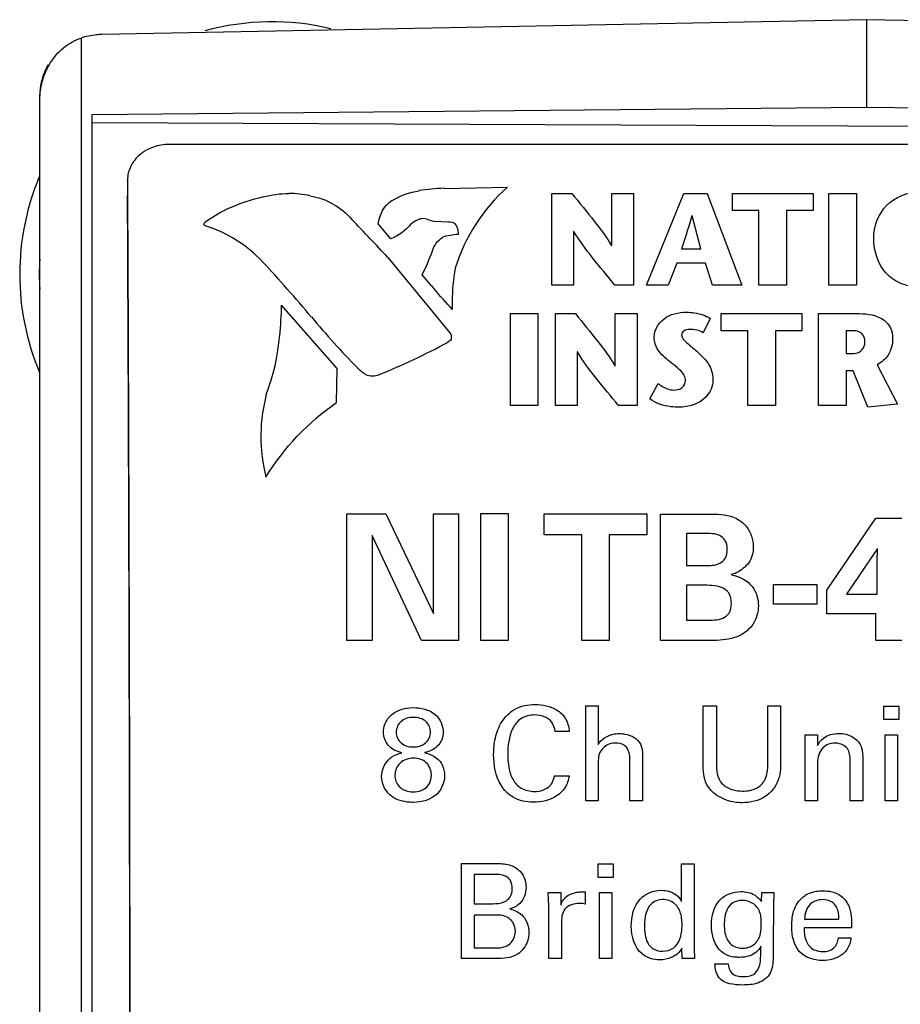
# Model space of a CAD drawing. Header units: inches. Extents: x 0 to 22, y 0 to 17.
# Tile 6 of 29: x 4.53 to 4.949, y 12.024 to 12.492. Entities that reach past the tile are written whole.
import ezdxf

# ---------------------------------------------------------------- set-up
doc = ezdxf.new("R2010")
doc.units = ezdxf.units.IN
doc.header["$LTSCALE"] = 1.21
doc.header["$MEASUREMENT"] = 0
doc.layers.get('0').update_dxf_attribs({"linetype": 'CONTINUOUS'})
doc.layers.add('06___PRT_ALL_SURFS', color=7, linetype='CONTINUOUS')

msp = doc.modelspace()

# ---------------------------------------------------------------- linework, layer by layer
at = {"color": 7, "linetype": 'CONTINUOUS'}
for p, q in [((4.9329616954, 12.4919020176), (4.5694381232, 12.4848330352)), ((4.9329616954, 12.4919020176), (4.9329616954, 12.4502883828)), ((5.2729616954, 12.4852902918), (4.9329616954, 12.4919020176)), ((4.5596126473, 12.4831559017), (4.5596126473, 11.3979764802)), ((4.5399616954, 11.3417160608), (4.5399616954, 12.4555612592)), ((4.5649616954, 12.4468621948), (4.9329616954, 12.4502883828)), ((4.9329616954, 12.4502883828), (5.2729616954, 12.447122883)), ((4.5649616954, 11.3868879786), (4.5649616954, 12.4468621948)), ((5.2729616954, 12.4396206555), (4.5649616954, 12.4429162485)), ((5.2295397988, 12.4326468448), (4.6015637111, 12.4326468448)), ((4.5816504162, 12.4154271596), (4.5816546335, 12.4157192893)), ((4.5816544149, 12.4157192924), (4.5816532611, 12.4154271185)), ((4.5816532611, 12.4154271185), (4.5816903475, 12.4079933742)), ((4.5815412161, 12.4076658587), (4.5815454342, 12.4079580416))]:
    msp.add_line(p, q, dxfattribs=at)
at = {"color": 40, "linetype": 'CONTINUOUS'}
for p, q in [((4.7321939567, 12.4118107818), (4.732267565, 12.4117163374)), ((4.732267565, 12.4117163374), (4.7622969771, 12.4122316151)), ((4.7074346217, 12.4060607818), (4.7075092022, 12.4059246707)), ((4.7203260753, 12.4105232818), (4.7202514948, 12.410645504)), ((4.7834142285, 12.3656885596), (4.7834142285, 12.409370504)), ((4.7834142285, 12.409370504), (4.7929346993, 12.409370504)), ((4.8118756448, 12.3843593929), (4.8118756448, 12.409370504)), ((4.8118756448, 12.409370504), (4.8222502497, 12.409370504)), ((4.8222502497, 12.409370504), (4.8222502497, 12.3656885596)), ((4.8284014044, 12.3657163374), (4.8461757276, 12.409370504)), ((4.8461757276, 12.409370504), (4.857215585, 12.409370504)), ((4.857215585, 12.409370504), (4.8738163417, 12.3657163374)), ((4.8692456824, 12.4012052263), (4.8692456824, 12.409370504)), ((4.8692456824, 12.409370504), (4.9076025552, 12.409370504)), ((4.9076025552, 12.409370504), (4.9076025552, 12.4012052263)), ((4.9151425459, 12.3656885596), (4.9151425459, 12.409370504)), ((4.9151425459, 12.409370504), (4.9283128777, 12.409370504)), ((4.9283128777, 12.409370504), (4.9283128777, 12.3656885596)), ((4.7239137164, 12.397108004), (4.7222582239, 12.3973524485)), ((4.8500616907, 12.3986413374), (4.8499116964, 12.3986413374)), ((4.8542795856, 12.3830496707), (4.8500616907, 12.3986413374)), ((4.8818465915, 12.4012052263), (4.8692456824, 12.4012052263)), ((4.8818465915, 12.3656885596), (4.8818465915, 12.4012052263)), ((4.8950016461, 12.4012052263), (4.8950016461, 12.3656885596)), ((4.9076025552, 12.4012052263), (4.8950016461, 12.4012052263)), ((4.6179603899, 12.3947482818), (4.6183266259, 12.3954135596)), ((4.706946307, 12.3877774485), (4.7008701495, 12.394870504)), ((4.7339494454, 12.395658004), (4.7282399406, 12.3959968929)), ((4.7342897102, 12.3957246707), (4.7339772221, 12.3957246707)), ((4.7389811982, 12.3898524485), (4.7390020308, 12.3904357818)), ((4.7937346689, 12.3912760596), (4.7937346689, 12.3656885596)), ((4.7938568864, 12.3912760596), (4.7937346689, 12.3912760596)), ((4.8451243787, 12.3830496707), (4.8542795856, 12.3830496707)), ((4.7054612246, 12.378845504), (4.7349535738, 12.3431191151)), ((4.8428800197, 12.376133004), (4.8387093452, 12.3657163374)), ((4.8564017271, 12.376133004), (4.8428800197, 12.376133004)), ((4.8598474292, 12.3657163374), (4.8564017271, 12.376133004)), ((4.7264288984, 12.3652816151), (4.7217901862, 12.3706260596)), ((4.7937346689, 12.3656885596), (4.7834142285, 12.3656885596)), ((4.8222502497, 12.3656885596), (4.8134422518, 12.3656885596)), ((4.8387093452, 12.3657163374), (4.8284014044, 12.3657163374)), ((4.8738163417, 12.3657163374), (4.8598474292, 12.3657163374)), ((4.8950016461, 12.3656885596), (4.8818465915, 12.3656885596)), ((4.9283128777, 12.3656885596), (4.9151425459, 12.3656885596)), ((4.6813871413, 12.3261649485), (4.6549259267, 12.3562496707)), ((4.7361951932, 12.3541607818), (4.7350216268, 12.3553816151)), ((4.7636858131, 12.3085066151), (4.7636858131, 12.3521802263)), ((4.7636858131, 12.3521802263), (4.7768228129, 12.3521802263)), ((4.7768228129, 12.3521802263), (4.7768228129, 12.3085066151)), ((4.7850961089, 12.3085066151), (4.7850961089, 12.3521802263)), ((4.7850961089, 12.3521802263), (4.7946443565, 12.3521802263)), ((4.8135839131, 12.3271691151), (4.8135839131, 12.3521802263)), ((4.8135839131, 12.3521802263), (4.8239390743, 12.3521802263)), ((4.8239390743, 12.3521802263), (4.8239390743, 12.3085066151)), ((4.8587488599, 12.3499552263), (4.8553781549, 12.3430927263)), ((4.8639153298, 12.3440149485), (4.8639153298, 12.3521802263)), ((4.8639153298, 12.3521802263), (4.9022722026, 12.3521802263)), ((4.9022722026, 12.3521802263), (4.9022722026, 12.3440149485)), ((4.910110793, 12.3085066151), (4.910110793, 12.3521802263)), ((4.910110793, 12.3521802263), (4.9295739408, 12.3521802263)), ((4.7350007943, 12.3431191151), (4.7357063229, 12.3418441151)), ((4.7356313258, 12.3411941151), (4.735536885, 12.3398107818)), ((4.7357063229, 12.3418441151), (4.7356118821, 12.3419260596)), ((4.7356118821, 12.3419260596), (4.7356313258, 12.3411941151)), ((4.8765565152, 12.3440149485), (4.8639153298, 12.3440149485)), ((4.8765565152, 12.3085066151), (4.8765565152, 12.3440149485)), ((4.8896851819, 12.3440149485), (4.8896851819, 12.3085066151)), ((4.9022722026, 12.3440149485), (4.8896851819, 12.3440149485)), ((4.9232936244, 12.3440149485), (4.9232936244, 12.3332732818)), ((4.9267657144, 12.3440149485), (4.9232936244, 12.3440149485)), ((4.7355632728, 12.339783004), (4.7338758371, 12.338508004)), ((4.795444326, 12.3340871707), (4.795444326, 12.3085066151)), ((4.7955665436, 12.3340871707), (4.795444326, 12.3340871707)), ((4.9232936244, 12.3332732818), (4.9270379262, 12.3332732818)), ((4.8134616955, 12.3271691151), (4.8135839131, 12.3271691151)), ((4.9380708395, 12.3279288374), (4.9477274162, 12.3092107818)), ((4.6810209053, 12.3099163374), (4.6813871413, 12.3261649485)), ((4.9232936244, 12.3250538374), (4.9232936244, 12.3085066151)), ((4.9266851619, 12.3250538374), (4.9232936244, 12.3250538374)), ((4.9336293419, 12.3077732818), (4.9266851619, 12.3250538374)), ((4.8300152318, 12.3117066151), (4.8339956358, 12.3189496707)), ((4.6476224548, 12.313795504), (4.6458457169, 12.3050885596)), ((4.7768228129, 12.3085066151), (4.7636858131, 12.3085066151)), ((4.795444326, 12.3085066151), (4.7850961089, 12.3085066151)), ((4.8239390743, 12.3085066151), (4.8151505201, 12.3085066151)), ((4.8896851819, 12.3085066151), (4.8765565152, 12.3085066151)), ((4.9232936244, 12.3085066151), (4.910110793, 12.3085066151)), ((4.9477274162, 12.3092107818), (4.9336293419, 12.3077732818)), ((4.6859034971, 12.1967982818), (4.6859034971, 12.2570121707)), ((4.6859034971, 12.2570121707), (4.7045593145, 12.2570121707)), ((4.7045593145, 12.2570121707), (4.7271274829, 12.2096218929)), ((4.7271274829, 12.2096218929), (4.7271274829, 12.2570121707)), ((4.7271274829, 12.2570121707), (4.7391173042, 12.2570121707)), ((4.7391173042, 12.2570121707), (4.7391173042, 12.1967982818)), ((4.7497307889, 12.1967982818), (4.7497307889, 12.2571816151)), ((4.7497307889, 12.2571816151), (4.7626427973, 12.2571816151)), ((4.7626427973, 12.2571816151), (4.7626427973, 12.1967982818)), ((4.7797310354, 12.2470232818), (4.7797310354, 12.2570121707)), ((4.7797310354, 12.2570121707), (4.8285375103, 12.2570121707)), ((4.8285375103, 12.2570121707), (4.8285375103, 12.2470232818)), ((4.8351428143, 12.1967982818), (4.8351428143, 12.2569316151)), ((4.8351428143, 12.2569316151), (4.8576294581, 12.2569316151)), ((4.9141453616, 12.2207038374), (4.9374611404, 12.2549302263)), ((4.9374611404, 12.2549302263), (4.9498703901, 12.2549302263)), ((4.7976414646, 12.2470232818), (4.7797310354, 12.2470232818)), ((4.7976414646, 12.1967982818), (4.7976414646, 12.2470232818)), ((4.8106340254, 12.2470232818), (4.8106340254, 12.1967982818)), ((4.8285375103, 12.2470232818), (4.8106340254, 12.2470232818)), ((4.8474715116, 12.2476871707), (4.8474715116, 12.2324427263)), ((4.8562184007, 12.2476871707), (4.8474715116, 12.2476871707)), ((4.6980626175, 12.2467718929), (4.6980626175, 12.1967982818)), ((4.7213771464, 12.1967982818), (4.6980626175, 12.2467718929)), ((4.9382944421, 12.2405260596), (4.9234700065, 12.2187843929)), ((4.9381319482, 12.2341107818), (4.9382944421, 12.2405260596)), ((4.9381319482, 12.2187843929), (4.9381319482, 12.2341107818)), ((4.8474715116, 12.2324427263), (4.8564628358, 12.2324427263)), ((4.8688734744, 12.2281968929), (4.8688734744, 12.2280274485)), ((4.8887296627, 12.2141191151), (4.8887296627, 12.2235316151)), ((4.8887296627, 12.2235316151), (4.9093788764, 12.2235316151)), ((4.9093788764, 12.2235316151), (4.9093788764, 12.2141191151)), ((4.8474715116, 12.2231177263), (4.8474715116, 12.2064621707)), ((4.8548837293, 12.2231177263), (4.8474715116, 12.2231177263)), ((4.9141453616, 12.2094593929), (4.9141453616, 12.2207038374)), ((4.9234700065, 12.2187843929), (4.9381319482, 12.2187843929)), ((4.9093788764, 12.2141191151), (4.8887296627, 12.2141191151)), ((4.8474715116, 12.2064621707), (4.8562184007, 12.2064621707)), ((4.9374611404, 12.2094593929), (4.9141453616, 12.2094593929)), ((4.9374611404, 12.1967982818), (4.9374611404, 12.2094593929)), ((4.6980626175, 12.1967982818), (4.6859034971, 12.1967982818)), ((4.7391173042, 12.1967982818), (4.7213771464, 12.1967982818)), ((4.7626427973, 12.1967982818), (4.7497307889, 12.1967982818)), ((4.8106340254, 12.1967982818), (4.7976414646, 12.1967982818)), ((4.8576294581, 12.1967982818), (4.8351428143, 12.1967982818)), ((4.9497898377, 12.1967982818), (4.9374611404, 12.1967982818)), ((4.7994997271, 12.1206663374), (4.7994997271, 12.1657441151)), ((4.7994997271, 12.1657441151), (4.8054397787, 12.1657441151)), ((4.8054397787, 12.1657441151), (4.8054397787, 12.1474274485)), ((4.8553781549, 12.1382996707), (4.8553781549, 12.1658052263)), ((4.8553781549, 12.1658052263), (4.8616306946, 12.1658052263)), ((4.8616306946, 12.1658052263), (4.8616306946, 12.137858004)), ((4.8861380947, 12.1381093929), (4.8861380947, 12.1658052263)), ((4.8861380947, 12.1658052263), (4.8922017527, 12.1658052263)), ((4.8922017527, 12.1658052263), (4.8922017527, 12.1379871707)), ((4.9413123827, 12.1592413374), (4.9413123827, 12.1656843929)), ((4.9413123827, 12.1656843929), (4.9483787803, 12.1656843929)), ((4.9483787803, 12.1656843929), (4.9483787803, 12.1592413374)), ((4.9483787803, 12.1592413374), (4.9413123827, 12.1592413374)), ((4.7917000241, 12.1536121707), (4.7850141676, 12.1536121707)), ((4.9038790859, 12.1484246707), (4.9038110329, 12.1520524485)), ((4.9038110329, 12.1520524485), (4.9096844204, 12.1520524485)), ((4.9096844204, 12.1520524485), (4.9097510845, 12.1469871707)), ((4.9419359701, 12.1206663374), (4.9419359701, 12.1520524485)), ((4.9419359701, 12.1520524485), (4.9478093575, 12.1520524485)), ((4.9478093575, 12.1520524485), (4.9478093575, 12.1206663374)), ((4.9038790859, 12.1206663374), (4.9038790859, 12.1484246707)), ((4.8265709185, 12.1402996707), (4.8265709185, 12.1206663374)), ((4.9251866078, 12.1206663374), (4.9251866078, 12.1406121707)), ((4.9311947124, 12.1419885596), (4.9311947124, 12.1206663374)), ((4.8054397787, 12.137295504), (4.8054397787, 12.1206663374)), ((4.8205753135, 12.1206663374), (4.8205753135, 12.1392357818)), ((4.9097510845, 12.138733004), (4.9097510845, 12.1206663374)), ((4.7847016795, 12.1325482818), (4.7915791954, 12.1325482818)), ((4.8054397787, 12.1206663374), (4.7994997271, 12.1206663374)), ((4.8265709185, 12.1206663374), (4.8205753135, 12.1206663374)), ((4.9097510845, 12.1206663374), (4.9038790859, 12.1206663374)), ((4.9311947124, 12.1206663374), (4.9251866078, 12.1206663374)), ((4.9478093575, 12.1206663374), (4.9419359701, 12.1206663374)), ((4.7404464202, 12.0456677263), (4.7404464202, 12.0908066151)), ((4.7404464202, 12.0908066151), (4.7565721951, 12.0908066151)), ((4.8054397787, 12.0842427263), (4.8054397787, 12.0906788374)), ((4.8054397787, 12.0906788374), (4.8125061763, 12.0906788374)), ((4.8125061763, 12.0906788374), (4.8125061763, 12.0842427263)), ((4.8451243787, 12.0728024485), (4.8451243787, 12.090745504)), ((4.8451243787, 12.090745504), (4.8510102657, 12.090745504)), ((4.8510102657, 12.090745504), (4.8510102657, 12.0506663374)), ((4.7465086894, 12.0856802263), (4.7465086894, 12.0717371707)), ((4.7555014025, 12.0856802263), (4.7465086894, 12.0856802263)), ((4.8125061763, 12.0842427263), (4.8054397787, 12.0842427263)), ((4.781690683, 12.0770538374), (4.7876321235, 12.0770538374)), ((4.7820031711, 12.0706718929), (4.781690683, 12.0770538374)), ((4.7876321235, 12.0770538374), (4.787754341, 12.0709913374)), ((4.799323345, 12.0773052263), (4.799323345, 12.0715538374)), ((4.8060633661, 12.0456677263), (4.8060633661, 12.0770538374)), ((4.8060633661, 12.0770538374), (4.8119367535, 12.0770538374)), ((4.8119367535, 12.0770538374), (4.8119367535, 12.0456677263)), ((4.8831270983, 12.0727413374), (4.8831951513, 12.0770538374)), ((4.8831951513, 12.0770538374), (4.8888782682, 12.0770538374)), ((4.8888782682, 12.0770538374), (4.8887560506, 12.0713635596)), ((4.7465086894, 12.0717371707), (4.7552569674, 12.0717371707)), ((4.7820031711, 12.0456677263), (4.7820031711, 12.0706718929)), ((4.798196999, 12.0717982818), (4.7965012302, 12.0718663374)), ((4.799323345, 12.0715538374), (4.798196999, 12.0717982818)), ((4.8887560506, 12.0713635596), (4.8886879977, 12.0517316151)), ((4.7465086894, 12.0663593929), (4.7465086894, 12.0507343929)), ((4.7574402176, 12.0663593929), (4.7465086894, 12.0663593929)), ((4.9035665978, 12.0644260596), (4.9198826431, 12.0644260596)), ((4.7879432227, 12.062358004), (4.7879432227, 12.0456677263)), ((4.9258782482, 12.0602968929), (4.9033096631, 12.0602968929)), ((4.9196937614, 12.0554816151), (4.9255657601, 12.0554816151)), ((4.7465086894, 12.0507343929), (4.7571971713, 12.0507343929)), ((4.8453827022, 12.0456677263), (4.8452604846, 12.0506663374)), ((4.8510102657, 12.0506663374), (4.8512547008, 12.0456677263)), ((4.7568846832, 12.0456677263), (4.7404464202, 12.0456677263)), ((4.7879432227, 12.0456677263), (4.7820031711, 12.0456677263)), ((4.8119367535, 12.0456677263), (4.8060633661, 12.0456677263)), ((4.8512547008, 12.0456677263), (4.8453827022, 12.0456677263)), ((4.8609390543, 12.0432274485), (4.867191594, 12.0432274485))]:
    msp.add_line(p, q, dxfattribs=at)
at = {"color": 7, "linetype": 'CONTINUOUS'}
for centre, radius, start, end in [((4.5699616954, 12.4555612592), 0.03, 150.4050682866, 180), ((4.6499616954, 12.3709020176), 0.1102362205, 176.3011139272, 183.6988860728)]:
    msp.add_arc(centre, radius, start, end, dxfattribs=at)
at = {"color": 40, "linetype": 'CONTINUOUS'}
for centre, radius, start, end in [((4.7366039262, 12.3048354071), 0.1070662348, 92.3606334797, 98.7852785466), ((4.6659358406, 12.320953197), 0.0889018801, 102.6750357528, 114.8272769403), ((4.6582927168, 12.3621337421), 0.0471548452, 77.5293965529, 89.9378677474), ((4.6760400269, 12.3118436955), 0.1016000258, 117.8781276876, 124.6465728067), ((2.7383750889, 10.5278077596), 2.7011215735, 43.2588236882, 43.7875075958), ((4.7308985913, 12.4163417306), 0.0204916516, 250.1489147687, 262.5452517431), ((4.6138892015, 12.4236932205), 0.1202445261, 333.8114177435, 339.7493615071), ((4.1296323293, 11.8989739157), 0.7035286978, 39.937640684, 42.7902725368), ((4.821157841, 12.3580262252), 0.0851320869, 169.3595198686, 180.0094589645), ((4.4860879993, 12.3593605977), 0.1688665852, 349.0760527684, 358.9444147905), ((4.8400985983, 12.3580748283), 0.1040728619, 180.0344951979, 182.1553288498), ((5.0183945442, 12.643699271), 0.4559669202, 220.0004542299, 224.1005341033), ((4.5779255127, 12.6285133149), 0.3292773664, 291.9978385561, 298.2691368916), ((4.5405597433, 12.3546866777), 0.1145675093, 339.1179736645, 346.2140522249), ((4.728344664, 12.2940706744), 0.0832314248, 172.3930568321, 179.9790830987), ((4.7278999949, 12.2940616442), 0.0827867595, 179.9727210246, 193.7331820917)]:
    msp.add_arc(centre, radius, start, end, dxfattribs=at)
at = {"color": 7, "linetype": 'CONTINUOUS'}
for points, knots in [([(4.5399616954, 12.4535664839), (4.5399616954, 12.456665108), (4.5408010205, 12.4629249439), (4.5439740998, 12.4701939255), (4.5477436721, 12.4752891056), (4.5511954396, 12.4786470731), (4.5551773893, 12.4813471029), (4.5581096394, 12.4826570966), (4.5596126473, 12.4831559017)], [0, 0, 0, 0, 0.2458442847, 0.494209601, 0.6201207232, 0.7469173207, 0.8743561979, 1, 1, 1, 1]), ([(4.5694381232, 12.4848330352), (4.5685997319, 12.4848167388), (4.5652744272, 12.4846280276), (4.5619768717, 12.4839405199), (4.5596126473, 12.4831559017)], [0, 0, 0, 0, 0.2518492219, 1, 1, 1, 1]), ([(4.6015637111, 12.4326468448), (4.6002735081, 12.4326468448), (4.5977004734, 12.4324331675), (4.5939827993, 12.4314832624), (4.5910990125, 12.4301828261), (4.5890014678, 12.4288642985), (4.5870884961, 12.4273967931), (4.5854191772, 12.4256813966), (4.5840609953, 12.4237685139), (4.5832144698, 12.4222615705), (4.5825412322, 12.420687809), (4.5818872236, 12.418528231), (4.5816710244, 12.4168390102), (4.5816546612, 12.415719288)], [0, 0, 0, 0, 0.1338663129, 0.266422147, 0.3963526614, 0.4601873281, 0.5231458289, 0.6462347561, 0.7065871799, 0.7662031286, 0.8252226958, 0.8838096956, 1, 1, 1, 1]), ([(4.5815412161, 12.4076658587), (4.5817345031, 12.3692790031), (4.5820703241, 12.2903652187), (4.5824248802, 12.1694768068), (4.5826401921, 12.044270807), (4.5826881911, 11.9595917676), (4.5826881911, 11.9168871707)], [0, 0, 0, 0, 0.2346507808, 0.4823814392, 0.7389590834, 1, 1, 1, 1]), ([(4.5816903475, 12.4079933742), (4.5818804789, 12.3694997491), (4.5822109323, 12.2904398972), (4.5825599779, 12.1694121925), (4.5827718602, 12.0442037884), (4.5828190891, 11.9595616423), (4.5828190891, 11.9168871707)], [0, 0, 0, 0, 0.2351464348, 0.4829519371, 0.7393171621, 1, 1, 1, 1])]:
    msp.add_open_spline(points, degree=3, knots=knots, dxfattribs=at)
at = {"color": 40, "linetype": 'CONTINUOUS'}
for points in [[(4.7622969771, 12.4122316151), (4.7507909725, 12.4022284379), (4.7419138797, 12.3883781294), (4.7375368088, 12.3737732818)], [(4.6463338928, 12.4077149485), (4.6502323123, 12.4087657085), (4.6543063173, 12.4092885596), (4.6583438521, 12.4092885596)], [(4.6684752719, 12.4081760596), (4.675986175, 12.406965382), (4.6834271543, 12.4027505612), (4.6883447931, 12.396945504)], [(4.7008701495, 12.394870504), (4.7013093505, 12.3991727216), (4.7038890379, 12.4035849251), (4.7074346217, 12.4060607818)], [(4.7075092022, 12.4059246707), (4.7113078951, 12.4084090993), (4.7158144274, 12.4100262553), (4.7203260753, 12.4105232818)], [(4.7195936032, 12.3966746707), (4.7184496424, 12.3961979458), (4.7173793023, 12.3955107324), (4.7164470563, 12.3946941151)], [(4.7222582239, 12.3973524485), (4.7213374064, 12.3973524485), (4.7203890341, 12.3971296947), (4.7195733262, 12.3967024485)], [(4.6186724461, 12.3939885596), (4.6183261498, 12.3940118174), (4.6179603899, 12.3944011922), (4.6179603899, 12.3947482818)], [(4.6459405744, 12.3768385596), (4.6385950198, 12.3846706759), (4.6289118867, 12.3907560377), (4.6186724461, 12.3939885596)], [(4.7164470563, 12.3946538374), (4.7138406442, 12.3917185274), (4.7105300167, 12.3892973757), (4.706946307, 12.387695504)], [(4.7373409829, 12.3951010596), (4.7363827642, 12.3955004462), (4.7353278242, 12.3957246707), (4.7342897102, 12.3957246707)], [(4.7390020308, 12.3904357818), (4.7390020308, 12.3920718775), (4.7383604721, 12.3937841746), (4.7373201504, 12.3950468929)], [(4.7266261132, 12.3820468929), (4.7274063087, 12.3845970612), (4.7291926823, 12.3869966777), (4.7314342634, 12.3884413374)], [(4.7314134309, 12.388483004), (4.7337600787, 12.389423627), (4.7363322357, 12.389920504), (4.7388603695, 12.389920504)], [(4.7350216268, 12.3553816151), (4.7320646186, 12.3585628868), (4.7291955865, 12.3618301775), (4.7264566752, 12.3652010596)], [(4.8553781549, 12.3430927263), (4.8534965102, 12.3442444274), (4.8511692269, 12.344720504), (4.8489631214, 12.344720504)], [(4.695011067, 12.3231538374), (4.6935787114, 12.3241002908), (4.6922097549, 12.3251563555), (4.6909556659, 12.3263288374)], [(4.6981101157, 12.322395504), (4.6970486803, 12.322395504), (4.6959547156, 12.3226414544), (4.695011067, 12.3231274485)], [(4.7012838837, 12.3231816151), (4.7003199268, 12.3226730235), (4.6992000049, 12.322395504), (4.6981101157, 12.322395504)], [(4.6474528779, 12.274408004), (4.6559295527, 12.2883035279), (4.6675956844, 12.3006574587), (4.6810006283, 12.3098899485)], [(4.9235047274, 12.1459899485), (4.9220697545, 12.1473601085), (4.91992785, 12.1481121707), (4.9179438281, 12.1481121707)], [(4.9251866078, 12.1406121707), (4.9251866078, 12.1424903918), (4.9248327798, 12.1446618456), (4.9235047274, 12.1459899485)], [(4.7025111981, 12.1322302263), (4.7025111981, 12.1350976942), (4.703735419, 12.1382022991), (4.7058206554, 12.140170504)], [(4.8064439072, 12.1439218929), (4.8053320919, 12.1419842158), (4.8054397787, 12.1395295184), (4.8054397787, 12.137295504)], [(4.7063224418, 12.1235427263), (4.7039930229, 12.1256812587), (4.7025111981, 12.1290679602), (4.7025111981, 12.1322302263)], [(4.7751950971, 12.1251093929), (4.7777950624, 12.1251093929), (4.7807087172, 12.1259272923), (4.7825184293, 12.1277941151)], [(4.8628778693, 12.0501107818), (4.8602718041, 12.0531890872), (4.8593113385, 12.0576399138), (4.8593113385, 12.0616732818)], [(4.7670704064, 12.0477302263), (4.7641807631, 12.0458195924), (4.7603488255, 12.0456677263), (4.7568846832, 12.0456677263)]]:
    msp.add_open_spline(points, degree=3, dxfattribs=at)
for points, knots in [([(4.7929346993, 12.409370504), (4.7964952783, 12.4049956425), (4.8030282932, 12.3968863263), (4.8095382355, 12.3886086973), (4.8117798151, 12.3843593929)], [0, 0, 0, 0, 0.5400387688, 1, 1, 1, 1]), ([(4.9364167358, 12.3879399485), (4.9364167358, 12.3935399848), (4.9407123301, 12.4053796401), (4.9525279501, 12.410020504), (4.9581436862, 12.410020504)], [0, 0, 0, 0, 0.4992905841, 1, 1, 1, 1]), ([(4.8499116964, 12.3986413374), (4.8495245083, 12.3971902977), (4.8480525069, 12.3919548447), (4.8462988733, 12.3868057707), (4.8451243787, 12.3830496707)], [0, 0, 0, 0, 0.2762071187, 1, 1, 1, 1]), ([(4.8134422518, 12.3656885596), (4.8098685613, 12.3700291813), (4.8030157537, 12.378286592), (4.7964329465, 12.386846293), (4.7938568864, 12.3912760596)], [0, 0, 0, 0, 0.5231772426, 1, 1, 1, 1]), ([(4.9581436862, 12.3648746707), (4.9550666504, 12.3648746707), (4.9490826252, 12.3659287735), (4.9392453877, 12.3728691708), (4.9364167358, 12.3821326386), (4.9364167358, 12.3879399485)], [0, 0, 0, 0, 0.2633599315, 0.5029779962, 1, 1, 1, 1]), ([(4.7946443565, 12.3521802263), (4.7981941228, 12.347804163), (4.8047200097, 12.3396966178), (4.8112240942, 12.331420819), (4.8134616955, 12.3271691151)], [0, 0, 0, 0, 0.5397655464, 1, 1, 1, 1]), ([(4.8320637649, 12.3411663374), (4.8320637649, 12.3443743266), (4.8362837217, 12.3513227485), (4.8436324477, 12.3528857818), (4.8473756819, 12.3528857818)], [0, 0, 0, 0, 0.4614904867, 1, 1, 1, 1]), ([(4.8473756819, 12.3528857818), (4.8486832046, 12.3528857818), (4.8526069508, 12.352524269), (4.8565188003, 12.3513588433), (4.8587488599, 12.3499552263)], [0, 0, 0, 0, 0.3316472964, 1, 1, 1, 1]), ([(4.9295739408, 12.3521802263), (4.9336379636, 12.3521802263), (4.9398669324, 12.3512853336), (4.9448200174, 12.3455020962), (4.9454219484, 12.3421694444), (4.9454219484, 12.3405149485)], [0, 0, 0, 0, 0.556182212, 0.7735824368, 1, 1, 1, 1]), ([(4.839320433, 12.3295024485), (4.8374275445, 12.3311533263), (4.8335462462, 12.334076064), (4.8320637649, 12.3389553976), (4.8320637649, 12.3411663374)], [0, 0, 0, 0, 0.5318435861, 1, 1, 1, 1]), ([(4.8489631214, 12.344720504), (4.8479686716, 12.344720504), (4.8461051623, 12.344461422), (4.8451243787, 12.3427395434), (4.8451243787, 12.3420343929)], [0, 0, 0, 0, 0.5851172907, 1, 1, 1, 1]), ([(4.8451243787, 12.3420343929), (4.8451243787, 12.3405940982), (4.8483671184, 12.3374912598), (4.8512525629, 12.3353321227), (4.8530379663, 12.3336802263)], [0, 0, 0, 0, 0.3719082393, 1, 1, 1, 1]), ([(4.9322585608, 12.3386441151), (4.9322585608, 12.3401853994), (4.9312974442, 12.3434995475), (4.9280813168, 12.3440149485), (4.9267657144, 12.3440149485)], [0, 0, 0, 0, 0.5394884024, 1, 1, 1, 1]), ([(4.9454219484, 12.3405149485), (4.9454219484, 12.3377359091), (4.944261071, 12.3324133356), (4.9401338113, 12.328939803), (4.9380708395, 12.3279288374)], [0, 0, 0, 0, 0.5474344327, 1, 1, 1, 1]), ([(4.9270379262, 12.3332732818), (4.92847493, 12.3332732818), (4.9313088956, 12.3345611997), (4.9322585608, 12.337377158), (4.9322585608, 12.3386441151)], [0, 0, 0, 0, 0.531453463, 1, 1, 1, 1]), ([(4.8151505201, 12.3085066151), (4.8115638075, 12.3128447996), (4.8047022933, 12.3210911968), (4.7981169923, 12.3296518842), (4.7955665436, 12.3340871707)], [0, 0, 0, 0, 0.5238532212, 1, 1, 1, 1]), ([(4.8530379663, 12.3336802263), (4.8551853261, 12.3316777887), (4.8589467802, 12.3279505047), (4.860009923, 12.3227261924), (4.860009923, 12.3205774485)], [0, 0, 0, 0, 0.5774300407, 1, 1, 1, 1]), ([(4.8469826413, 12.3204413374), (4.8469826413, 12.3212982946), (4.8455418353, 12.3253107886), (4.8417150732, 12.3273919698), (4.839320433, 12.3295024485)], [0, 0, 0, 0, 0.2116489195, 1, 1, 1, 1]), ([(4.8339956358, 12.3189496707), (4.8344909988, 12.3185707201), (4.836672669, 12.3169713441), (4.8393931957, 12.3158843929), (4.8414897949, 12.3158843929)], [0, 0, 0, 0, 0.2292706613, 1, 1, 1, 1]), ([(4.8414897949, 12.3158843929), (4.8427816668, 12.3158843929), (4.8455675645, 12.3164085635), (4.8469826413, 12.3191376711), (4.8469826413, 12.3204413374)], [0, 0, 0, 0, 0.4977374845, 1, 1, 1, 1]), ([(4.860009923, 12.3205774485), (4.860009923, 12.3177381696), (4.8567015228, 12.3100743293), (4.8483898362, 12.3077191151), (4.8437341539, 12.3077191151)], [0, 0, 0, 0, 0.378816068, 1, 1, 1, 1]), ([(4.8437341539, 12.3077191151), (4.8424601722, 12.3077191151), (4.8376871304, 12.3079884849), (4.8327729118, 12.3095014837), (4.8300152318, 12.3117066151)], [0, 0, 0, 0, 0.2651449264, 1, 1, 1, 1]), ([(4.8576294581, 12.2569316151), (4.858679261, 12.2569316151), (4.863693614, 12.2568925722), (4.8690500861, 12.2562065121), (4.8724538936, 12.2541038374)], [0, 0, 0, 0, 0.2078548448, 1, 1, 1, 1]), ([(4.8724538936, 12.2541038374), (4.8737216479, 12.2532970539), (4.8775286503, 12.2499769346), (4.8792008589, 12.2447400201), (4.8792008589, 12.2412718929)], [0, 0, 0, 0, 0.302309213, 1, 1, 1, 1]), ([(4.8667916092, 12.2401941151), (4.8667916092, 12.2416802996), (4.8663552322, 12.2445120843), (4.8622076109, 12.2477817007), (4.8585324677, 12.2476871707), (4.8562184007, 12.2476871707)], [0, 0, 0, 0, 0.3001800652, 0.5325861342, 1, 1, 1, 1]), ([(4.8564628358, 12.2324427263), (4.858666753, 12.2324427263), (4.8622501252, 12.2324518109), (4.8663268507, 12.2357469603), (4.8667916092, 12.2386561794), (4.8667916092, 12.2401941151)], [0, 0, 0, 0, 0.4477770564, 0.6875444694, 1, 1, 1, 1]), ([(4.8792008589, 12.2412718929), (4.8792008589, 12.2406194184), (4.8790466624, 12.2373825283), (4.8776212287, 12.2340393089), (4.875702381, 12.2322802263)], [0, 0, 0, 0, 0.2004117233, 1, 1, 1, 1]), ([(4.875702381, 12.2322802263), (4.8754819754, 12.232012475), (4.8734732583, 12.2302520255), (4.8711137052, 12.2287829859), (4.8688734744, 12.2281968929)], [0, 0, 0, 0, 0.1302542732, 1, 1, 1, 1]), ([(4.8688734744, 12.2280274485), (4.8725737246, 12.2273564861), (4.8795260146, 12.2238619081), (4.8816160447, 12.2165521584), (4.8816160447, 12.2133718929)], [0, 0, 0, 0, 0.5418141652, 1, 1, 1, 1]), ([(4.8687915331, 12.2145385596), (4.8687915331, 12.2162482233), (4.8681885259, 12.2196045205), (4.8641162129, 12.2224347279), (4.859593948, 12.2230980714), (4.8564754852, 12.2231177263), (4.8548837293, 12.2231177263)], [0, 0, 0, 0, 0.2744120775, 0.4989808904, 0.744503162, 1, 1, 1, 1]), ([(4.8562184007, 12.2064621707), (4.8577054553, 12.2064621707), (4.8605654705, 12.2064761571), (4.8647156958, 12.2070944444), (4.8683317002, 12.2098501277), (4.8687915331, 12.2129370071), (4.8687915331, 12.2145385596)], [0, 0, 0, 0, 0.2594248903, 0.5001816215, 0.7206109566, 1, 1, 1, 1]), ([(4.8816160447, 12.2133718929), (4.8816160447, 12.2102880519), (4.8799091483, 12.204302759), (4.8752145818, 12.2004249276), (4.8727927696, 12.1992121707)], [0, 0, 0, 0, 0.5323925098, 1, 1, 1, 1]), ([(4.8727927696, 12.1992121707), (4.8715359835, 12.1985618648), (4.8665587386, 12.1970265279), (4.8613629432, 12.1967982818), (4.8576294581, 12.1967982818)], [0, 0, 0, 0, 0.2748456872, 1, 1, 1, 1]), ([(4.7033792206, 12.1531177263), (4.7033792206, 12.1557350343), (4.7058881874, 12.1626937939), (4.713349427, 12.1649316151), (4.7173896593, 12.1649316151)], [0, 0, 0, 0, 0.3931253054, 1, 1, 1, 1]), ([(4.7173896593, 12.1649316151), (4.7210936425, 12.1649316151), (4.7285243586, 12.1634898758), (4.7317661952, 12.1563906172), (4.7317661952, 12.1533607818)], [0, 0, 0, 0, 0.5500663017, 1, 1, 1, 1]), ([(4.7557583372, 12.1427343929), (4.7557583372, 12.1453194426), (4.756301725, 12.1506737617), (4.759099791, 12.1584897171), (4.7656600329, 12.1651843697), (4.7721262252, 12.1664302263), (4.7755061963, 12.1664302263)], [0, 0, 0, 0, 0.2239960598, 0.4629469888, 0.707112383, 1, 1, 1, 1]), ([(4.7755061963, 12.1664302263), (4.7790062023, 12.1664302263), (4.7846557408, 12.1653522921), (4.7903852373, 12.1599681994), (4.7915251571, 12.1558154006), (4.7917000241, 12.1536121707)], [0, 0, 0, 0, 0.4613528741, 0.7086792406, 1, 1, 1, 1]), ([(4.7176338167, 12.1603052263), (4.715588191, 12.1603052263), (4.711335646, 12.1592720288), (4.7094419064, 12.1551284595), (4.7094419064, 12.1532399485)], [0, 0, 0, 0, 0.5199776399, 1, 1, 1, 1]), ([(4.7257580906, 12.1532399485), (4.7257580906, 12.155052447), (4.7240755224, 12.159237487), (4.7197511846, 12.1603052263), (4.7176338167, 12.1603052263)], [0, 0, 0, 0, 0.4612017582, 1, 1, 1, 1]), ([(4.7752617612, 12.1614316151), (4.7729791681, 12.1614316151), (4.7684438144, 12.1603461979), (4.7643440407, 12.1549935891), (4.7627321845, 12.1489791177), (4.7624455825, 12.1448279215), (4.7624455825, 12.142795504)], [0, 0, 0, 0, 0.270229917, 0.5095126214, 0.7593968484, 1, 1, 1, 1]), ([(4.7850141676, 12.1536121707), (4.7847669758, 12.1551965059), (4.7834067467, 12.1598266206), (4.7781630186, 12.1614316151), (4.7752617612, 12.1614316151)], [0, 0, 0, 0, 0.35594892, 1, 1, 1, 1]), ([(4.7317661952, 12.1533607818), (4.7317661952, 12.1512142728), (4.7301180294, 12.1463251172), (4.7254589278, 12.144014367), (4.7229498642, 12.1435482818)], [0, 0, 0, 0, 0.4568411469, 1, 1, 1, 1]), ([(4.7120730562, 12.1434871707), (4.7096416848, 12.144015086), (4.7051218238, 12.1462258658), (4.7033792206, 12.1509988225), (4.7033792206, 12.1531177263)], [0, 0, 0, 0, 0.5400704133, 1, 1, 1, 1]), ([(4.7094419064, 12.1532399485), (4.7094419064, 12.1513803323), (4.7112951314, 12.1473324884), (4.7154428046, 12.1462343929), (4.7174439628, 12.1462343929)], [0, 0, 0, 0, 0.481659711, 1, 1, 1, 1]), ([(4.7174439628, 12.1462343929), (4.7195242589, 12.1462343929), (4.7238090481, 12.1472127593), (4.7257580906, 12.1513657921), (4.7257580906, 12.1532399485)], [0, 0, 0, 0, 0.5260737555, 1, 1, 1, 1]), ([(4.8054397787, 12.1474274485), (4.8068780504, 12.1498827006), (4.8106937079, 12.1522536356), (4.8145766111, 12.1526149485), (4.8156393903, 12.1526149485)], [0, 0, 0, 0, 0.7280643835, 1, 1, 1, 1]), ([(4.8156393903, 12.1526149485), (4.8165375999, 12.1526149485), (4.8202485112, 12.1523161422), (4.8242777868, 12.1502061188), (4.8255126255, 12.1476107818)], [0, 0, 0, 0, 0.2381100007, 1, 1, 1, 1]), ([(4.9097510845, 12.1469871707), (4.9104095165, 12.148239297), (4.9128614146, 12.1516032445), (4.9172130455, 12.1526760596), (4.9198145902, 12.1526760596)], [0, 0, 0, 0, 0.3522363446, 1, 1, 1, 1]), ([(4.9198145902, 12.1526760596), (4.9221371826, 12.1526760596), (4.9261339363, 12.1518188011), (4.9305181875, 12.1476205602), (4.9311947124, 12.1439532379), (4.9311947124, 12.1419885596)], [0, 0, 0, 0, 0.3995562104, 0.6620287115, 1, 1, 1, 1]), ([(4.813821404, 12.1481121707), (4.8128480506, 12.1481121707), (4.8099089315, 12.1477327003), (4.807371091, 12.1456370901), (4.8064439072, 12.1439218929)], [0, 0, 0, 0, 0.3329914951, 1, 1, 1, 1]), ([(4.8205753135, 12.1392357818), (4.8205753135, 12.1410884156), (4.820503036, 12.1441328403), (4.8177135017, 12.1476676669), (4.8151642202, 12.1481121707), (4.813821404, 12.1481121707)], [0, 0, 0, 0, 0.4373691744, 0.6829763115, 1, 1, 1, 1]), ([(4.8255126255, 12.1476107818), (4.8256784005, 12.1472788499), (4.8266306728, 12.1449790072), (4.8265709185, 12.1424047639), (4.8265709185, 12.1402996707)], [0, 0, 0, 0, 0.1498426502, 1, 1, 1, 1]), ([(4.9179438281, 12.1481121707), (4.9158941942, 12.1481121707), (4.9110580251, 12.1462501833), (4.9097510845, 12.1412285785), (4.9097510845, 12.138733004)], [0, 0, 0, 0, 0.4509533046, 1, 1, 1, 1]), ([(4.7058206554, 12.140170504), (4.7063017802, 12.1406518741), (4.7081442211, 12.1421934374), (4.7104564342, 12.1429673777), (4.7120730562, 12.1434871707)], [0, 0, 0, 0, 0.286111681, 1, 1, 1, 1]), ([(4.7176338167, 12.1409232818), (4.7153602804, 12.1409232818), (4.7106526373, 12.1394990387), (4.7088180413, 12.1348797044), (4.7088180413, 12.1327927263)], [0, 0, 0, 0, 0.521401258, 1, 1, 1, 1]), ([(4.7261372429, 12.132983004), (4.7261372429, 12.1350677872), (4.7243989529, 12.139623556), (4.7197923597, 12.1409232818), (4.7176338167, 12.1409232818)], [0, 0, 0, 0, 0.4912991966, 1, 1, 1, 1]), ([(4.7229498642, 12.1435482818), (4.7249600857, 12.1430114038), (4.7283391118, 12.1417532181), (4.7318172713, 12.1376081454), (4.7323897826, 12.1343645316), (4.7323897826, 12.1326093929)], [0, 0, 0, 0, 0.3985017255, 0.6638594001, 1, 1, 1, 1]), ([(4.7746923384, 12.1199816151), (4.7713828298, 12.1199816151), (4.7650677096, 12.1211748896), (4.7570834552, 12.1295352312), (4.7557583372, 12.137710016), (4.7557583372, 12.1427343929)], [0, 0, 0, 0, 0.2994323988, 0.5454298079, 1, 1, 1, 1]), ([(4.7624455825, 12.142795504), (4.7624455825, 12.1406717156), (4.762737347, 12.1365359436), (4.7644952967, 12.1306856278), (4.7687592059, 12.125945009), (4.773017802, 12.1251093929), (4.7751950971, 12.1251093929)], [0, 0, 0, 0, 0.2593643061, 0.5041038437, 0.7340911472, 1, 1, 1, 1]), ([(4.8580099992, 12.1269191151), (4.8576408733, 12.1274526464), (4.8555925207, 12.1308370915), (4.8553781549, 12.1350180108), (4.8553781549, 12.1382996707)], [0, 0, 0, 0, 0.1650662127, 1, 1, 1, 1]), ([(4.8616306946, 12.137858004), (4.8616306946, 12.136817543), (4.8617352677, 12.1340151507), (4.862592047, 12.1311782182), (4.8636250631, 12.1297343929)], [0, 0, 0, 0, 0.3695079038, 1, 1, 1, 1]), ([(4.8739455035, 12.1252913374), (4.8763509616, 12.1252913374), (4.880693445, 12.1258819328), (4.8857158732, 12.1309318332), (4.8861380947, 12.1355167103), (4.8861380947, 12.1381093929)], [0, 0, 0, 0, 0.3584738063, 0.6136397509, 1, 1, 1, 1]), ([(4.8922017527, 12.1379871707), (4.8922017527, 12.1372290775), (4.8921400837, 12.1330259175), (4.8906827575, 12.1286792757), (4.8885116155, 12.1259843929)], [0, 0, 0, 0, 0.1796933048, 1, 1, 1, 1]), ([(4.7088180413, 12.1327927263), (4.7088180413, 12.130933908), (4.7103504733, 12.1263937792), (4.7150840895, 12.124858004), (4.717511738, 12.124858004)], [0, 0, 0, 0, 0.4336387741, 1, 1, 1, 1]), ([(4.717511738, 12.124858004), (4.7200045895, 12.124858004), (4.7249185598, 12.1264464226), (4.7261372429, 12.1311328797), (4.7261372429, 12.132983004)], [0, 0, 0, 0, 0.5740054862, 1, 1, 1, 1]), ([(4.7323897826, 12.1326093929), (4.7323897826, 12.1295337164), (4.729538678, 12.1219601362), (4.7215750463, 12.1199135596), (4.717511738, 12.1199135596)], [0, 0, 0, 0, 0.4308189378, 1, 1, 1, 1]), ([(4.7915791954, 12.1325482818), (4.7913684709, 12.1305485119), (4.7901336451, 12.1266976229), (4.7844288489, 12.1212557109), (4.778489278, 12.1199816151), (4.7746923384, 12.1199816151)], [0, 0, 0, 0, 0.2626038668, 0.5041237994, 1, 1, 1, 1]), ([(4.7825184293, 12.1277941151), (4.7828940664, 12.128201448), (4.7839651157, 12.1296199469), (4.784490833, 12.1313591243), (4.7847016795, 12.1325482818)], [0, 0, 0, 0, 0.3145092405, 1, 1, 1, 1]), ([(4.8739455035, 12.1197316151), (4.8727089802, 12.1197316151), (4.8668444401, 12.1201349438), (4.8606854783, 12.1230743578), (4.8580099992, 12.1269191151)], [0, 0, 0, 0, 0.208856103, 1, 1, 1, 1]), ([(4.8636250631, 12.1297343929), (4.8642823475, 12.1288605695), (4.8670944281, 12.1261257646), (4.8711961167, 12.1252913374), (4.8739455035, 12.1252913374)], [0, 0, 0, 0, 0.2845337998, 1, 1, 1, 1]), ([(4.8885116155, 12.1259843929), (4.887480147, 12.124689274), (4.8833796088, 12.1210008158), (4.8777001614, 12.1197316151), (4.8739455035, 12.1197316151)], [0, 0, 0, 0, 0.3060159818, 1, 1, 1, 1]), ([(4.717511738, 12.1199135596), (4.7165548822, 12.1199135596), (4.7126208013, 12.120103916), (4.7085319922, 12.121505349), (4.7063224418, 12.1235427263)], [0, 0, 0, 0, 0.2414899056, 1, 1, 1, 1]), ([(4.7565721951, 12.0908066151), (4.7588127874, 12.0908066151), (4.7629413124, 12.0908202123), (4.7666630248, 12.0887495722), (4.7679523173, 12.0874913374)], [0, 0, 0, 0, 0.5543185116, 1, 1, 1, 1]), ([(4.7646288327, 12.0788649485), (4.7646288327, 12.0802153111), (4.7642464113, 12.0827618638), (4.760664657, 12.085710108), (4.7574737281, 12.0856802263), (4.7555014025, 12.0856802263)], [0, 0, 0, 0, 0.3103224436, 0.5467290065, 1, 1, 1, 1]), ([(4.7679523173, 12.0874913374), (4.7684395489, 12.0870208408), (4.7703702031, 12.0847831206), (4.7711396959, 12.0816871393), (4.7711396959, 12.0794274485)], [0, 0, 0, 0, 0.2306187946, 1, 1, 1, 1]), ([(4.7552569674, 12.0717371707), (4.7571090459, 12.0717371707), (4.7602132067, 12.0719570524), (4.7640238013, 12.0746826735), (4.7646288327, 12.0774375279), (4.7646288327, 12.0788649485)], [0, 0, 0, 0, 0.4181868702, 0.6777102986, 1, 1, 1, 1]), ([(4.7711396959, 12.0794274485), (4.7711396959, 12.0767105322), (4.7694451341, 12.0717839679), (4.7651687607, 12.0698511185), (4.7635038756, 12.0692343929)], [0, 0, 0, 0, 0.6047782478, 1, 1, 1, 1]), ([(4.787754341, 12.0709913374), (4.788218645, 12.0727964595), (4.7903642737, 12.0758915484), (4.7937379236, 12.0769596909), (4.7952540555, 12.0771760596)], [0, 0, 0, 0, 0.5489382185, 1, 1, 1, 1]), ([(4.7952540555, 12.0771760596), (4.795663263, 12.0772348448), (4.7970150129, 12.0773865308), (4.7983796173, 12.0773626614), (4.799323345, 12.0773052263)], [0, 0, 0, 0, 0.3042266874, 1, 1, 1, 1]), ([(4.8211864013, 12.0609885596), (4.8211864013, 12.0655684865), (4.8231378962, 12.0746844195), (4.8318150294, 12.0781191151), (4.8353733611, 12.0781191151)], [0, 0, 0, 0, 0.5627556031, 1, 1, 1, 1]), ([(4.8353733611, 12.0781191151), (4.8378567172, 12.0781191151), (4.8420098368, 12.0771415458), (4.8444502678, 12.073991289), (4.8451243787, 12.0728024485)], [0, 0, 0, 0, 0.6450309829, 1, 1, 1, 1]), ([(4.8593113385, 12.0616732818), (4.8593113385, 12.0658650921), (4.8613768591, 12.0744883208), (4.8697182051, 12.0774885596), (4.8732538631, 12.0774885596)], [0, 0, 0, 0, 0.542446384, 1, 1, 1, 1]), ([(4.8732538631, 12.0774885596), (4.8756066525, 12.0774885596), (4.8796372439, 12.0767293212), (4.8822616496, 12.073866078), (4.8831270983, 12.0727413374)], [0, 0, 0, 0, 0.6237635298, 1, 1, 1, 1]), ([(4.8974904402, 12.0607982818), (4.8974904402, 12.0636325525), (4.8978765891, 12.0693063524), (4.9014872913, 12.074021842), (4.9036888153, 12.0755552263)], [0, 0, 0, 0, 0.5137113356, 1, 1, 1, 1]), ([(4.9036888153, 12.0755552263), (4.9044132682, 12.0760682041), (4.9070879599, 12.0774682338), (4.9101470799, 12.0778677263), (4.9122468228, 12.0778677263)], [0, 0, 0, 0, 0.2971367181, 1, 1, 1, 1]), ([(4.9122468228, 12.0778677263), (4.9150236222, 12.0778677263), (4.9202507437, 12.0769975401), (4.9258811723, 12.0699284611), (4.9259641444, 12.0638997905), (4.9258782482, 12.0602968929)], [0, 0, 0, 0, 0.3272635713, 0.5752709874, 1, 1, 1, 1]), ([(4.7635038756, 12.0692343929), (4.7654613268, 12.0686793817), (4.7705180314, 12.0667650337), (4.7725090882, 12.0610753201), (4.7725090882, 12.0579843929)], [0, 0, 0, 0, 0.3969643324, 1, 1, 1, 1]), ([(4.7965012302, 12.0718663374), (4.7940337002, 12.0718663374), (4.7884367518, 12.0701976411), (4.7879432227, 12.0646834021), (4.7879432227, 12.062358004)], [0, 0, 0, 0, 0.5148367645, 1, 1, 1, 1]), ([(4.8360650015, 12.0737371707), (4.8343126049, 12.0737371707), (4.8308119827, 12.072696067), (4.8278005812, 12.0675397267), (4.827438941, 12.0635584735), (4.827438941, 12.061170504)], [0, 0, 0, 0, 0.3088825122, 0.5791055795, 1, 1, 1, 1]), ([(4.8429411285, 12.0705496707), (4.8426081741, 12.0709837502), (4.8408197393, 12.0728545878), (4.8380915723, 12.0737371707), (4.8360650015, 12.0737371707)], [0, 0, 0, 0, 0.2125620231, 1, 1, 1, 1]), ([(4.8453146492, 12.061795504), (4.8453146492, 12.0628160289), (4.8451783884, 12.0658537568), (4.844191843, 12.0689449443), (4.8429411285, 12.0705496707)], [0, 0, 0, 0, 0.3340382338, 1, 1, 1, 1]), ([(4.8738093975, 12.0733038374), (4.8722688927, 12.0733038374), (4.8692477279, 12.0726094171), (4.8658275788, 12.0681956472), (4.8653736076, 12.0642603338), (4.8653736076, 12.061795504)], [0, 0, 0, 0, 0.2894281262, 0.5369285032, 1, 1, 1, 1]), ([(4.8805646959, 12.0705496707), (4.8793382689, 12.0718777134), (4.8769292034, 12.073073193), (4.87447093, 12.0733038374), (4.8738093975, 12.0733038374)], [0, 0, 0, 0, 0.7320870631, 1, 1, 1, 1]), ([(4.8830062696, 12.0627371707), (4.8830062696, 12.0636226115), (4.8829020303, 12.0663685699), (4.8818663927, 12.0691922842), (4.8805646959, 12.0705496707)], [0, 0, 0, 0, 0.3200993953, 1, 1, 1, 1]), ([(4.9121246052, 12.0736760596), (4.9101202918, 12.0736760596), (4.90519501, 12.0721315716), (4.9036123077, 12.0670207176), (4.9035665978, 12.0644260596)], [0, 0, 0, 0, 0.4357889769, 1, 1, 1, 1]), ([(4.9198826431, 12.0644260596), (4.9199179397, 12.0663792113), (4.9195751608, 12.069654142), (4.916342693, 12.0732083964), (4.9135919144, 12.0736760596), (4.9121246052, 12.0736760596)], [0, 0, 0, 0, 0.4287124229, 0.6779692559, 1, 1, 1, 1]), ([(4.766066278, 12.0585468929), (4.766066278, 12.0605567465), (4.7644020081, 12.065159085), (4.7596910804, 12.0663593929), (4.7574402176, 12.0663593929)], [0, 0, 0, 0, 0.4717078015, 1, 1, 1, 1]), ([(4.8346942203, 12.0450441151), (4.8317651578, 12.0450441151), (4.8236470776, 12.0474922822), (4.8211864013, 12.0562824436), (4.8211864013, 12.0609885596)], [0, 0, 0, 0, 0.3836362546, 1, 1, 1, 1]), ([(4.827438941, 12.061170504), (4.827438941, 12.058421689), (4.8278027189, 12.0541358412), (4.83161969, 12.0497379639), (4.8345600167, 12.0491677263), (4.8360650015, 12.0491677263)], [0, 0, 0, 0, 0.4962168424, 0.728309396, 1, 1, 1, 1]), ([(4.8360650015, 12.0491677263), (4.8379285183, 12.0491677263), (4.8415805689, 12.0500930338), (4.8449672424, 12.0552638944), (4.8453146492, 12.0593558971), (4.8453146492, 12.061795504)], [0, 0, 0, 0, 0.318130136, 0.5835385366, 1, 1, 1, 1]), ([(4.8653736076, 12.061795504), (4.8653736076, 12.0592711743), (4.8658536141, 12.0552557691), (4.8695934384, 12.0511595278), (4.8724963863, 12.0506052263), (4.8739996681, 12.0506052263)], [0, 0, 0, 0, 0.4773334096, 0.7157289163, 1, 1, 1, 1]), ([(4.8808757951, 12.0537316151), (4.8811909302, 12.0541424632), (4.8829789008, 12.0567393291), (4.8830062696, 12.0601319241), (4.8830062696, 12.0627371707)], [0, 0, 0, 0, 0.1657988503, 1, 1, 1, 1]), ([(4.9120579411, 12.044733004), (4.9081246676, 12.044733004), (4.8991154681, 12.0476022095), (4.8974904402, 12.0567003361), (4.8974904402, 12.0607982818)], [0, 0, 0, 0, 0.4897575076, 1, 1, 1, 1]), ([(4.9033096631, 12.0602968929), (4.9032573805, 12.057514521), (4.9038723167, 12.053098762), (4.9081821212, 12.0494201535), (4.9109051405, 12.0489843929), (4.9123148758, 12.0489843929)], [0, 0, 0, 0, 0.513453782, 0.7398860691, 1, 1, 1, 1]), ([(4.7571971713, 12.0507343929), (4.7593918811, 12.0507343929), (4.7641402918, 12.0517328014), (4.766066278, 12.056414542), (4.766066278, 12.0585468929)], [0, 0, 0, 0, 0.5072152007, 1, 1, 1, 1]), ([(4.7725090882, 12.0579843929), (4.7725090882, 12.0566193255), (4.7719439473, 12.0526124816), (4.7692477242, 12.0491804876), (4.7670704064, 12.0477302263)], [0, 0, 0, 0, 0.3428753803, 1, 1, 1, 1]), ([(4.9123148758, 12.0489843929), (4.9140387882, 12.0489843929), (4.9178986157, 12.0499195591), (4.9194896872, 12.0536567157), (4.9196937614, 12.0554816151)], [0, 0, 0, 0, 0.4842290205, 1, 1, 1, 1]), ([(4.9255657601, 12.0554816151), (4.9255111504, 12.0550339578), (4.9252466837, 12.0526741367), (4.9241900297, 12.0503359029), (4.9228811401, 12.0489163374)], [0, 0, 0, 0, 0.1893341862, 1, 1, 1, 1]), ([(4.8452604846, 12.0506663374), (4.845120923, 12.0504227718), (4.8444140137, 12.049154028), (4.8434051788, 12.048025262), (4.8424397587, 12.0473566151)], [0, 0, 0, 0, 0.1929193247, 1, 1, 1, 1]), ([(4.882815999, 12.0515482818), (4.8817927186, 12.0494185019), (4.8782241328, 12.0465801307), (4.8741651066, 12.0462316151), (4.8725080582, 12.0462316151)], [0, 0, 0, 0, 0.5877811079, 1, 1, 1, 1]), ([(4.8739996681, 12.0506052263), (4.8747785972, 12.0506052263), (4.8773637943, 12.0507712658), (4.879780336, 12.0523048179), (4.8808757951, 12.0537316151)], [0, 0, 0, 0, 0.3021782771, 1, 1, 1, 1]), ([(4.8745024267, 12.0371024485), (4.8761263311, 12.0371024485), (4.8792780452, 12.0374628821), (4.8822204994, 12.0412693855), (4.8827945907, 12.0461131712), (4.882815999, 12.0495993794), (4.882815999, 12.0515482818)], [0, 0, 0, 0, 0.2531063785, 0.4540251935, 0.6962500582, 1, 1, 1, 1]), ([(4.8886879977, 12.0517316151), (4.8886879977, 12.0489145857), (4.8887655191, 12.0445514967), (4.8879278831, 12.0401208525), (4.8871963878, 12.0387302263)], [0, 0, 0, 0, 0.6419373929, 1, 1, 1, 1]), ([(4.8424397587, 12.0473566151), (4.8418127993, 12.0469286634), (4.8394156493, 12.0456251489), (4.8366534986, 12.0450441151), (4.8346942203, 12.0450441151)], [0, 0, 0, 0, 0.2792428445, 1, 1, 1, 1]), ([(4.8725080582, 12.0462316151), (4.8717214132, 12.0462316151), (4.8682390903, 12.0464048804), (4.8645857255, 12.0479869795), (4.8628778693, 12.0501107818)], [0, 0, 0, 0, 0.2239947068, 1, 1, 1, 1]), ([(4.9228811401, 12.0489163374), (4.9224587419, 12.0484405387), (4.919597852, 12.045722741), (4.9153458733, 12.044733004), (4.9120579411, 12.044733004)], [0, 0, 0, 0, 0.1621312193, 1, 1, 1, 1]), ([(4.8741218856, 12.0331024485), (4.8702104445, 12.0331024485), (4.862309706, 12.0339264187), (4.8610720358, 12.0409175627), (4.8609390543, 12.0432274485)], [0, 0, 0, 0, 0.6283375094, 1, 1, 1, 1]), ([(4.867191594, 12.0432274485), (4.867300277, 12.0416712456), (4.8683794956, 12.0377637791), (4.8725311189, 12.0371024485), (4.8745024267, 12.0371024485)], [0, 0, 0, 0, 0.4417522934, 1, 1, 1, 1]), ([(4.8871963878, 12.0387302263), (4.8860266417, 12.0365049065), (4.8815024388, 12.033347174), (4.8765317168, 12.0331024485), (4.8741218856, 12.0331024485)], [0, 0, 0, 0, 0.5105736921, 1, 1, 1, 1])]:
    msp.add_open_spline(points, degree=3, knots=knots, dxfattribs=at)
at = {"layer": '06___PRT_ALL_SURFS', "color": 7, "linetype": 'CONTINUOUS'}
for centre, radius, start, end in [((4.6504078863, 12.3709760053), 0.1199258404, 76.5027376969, 105.4358157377), ((4.6507081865, 12.3709506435), 0.1202790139, 180.0231632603, 202.8313897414)]:
    msp.add_arc(centre, radius, start, end, dxfattribs=at)
msp.add_open_spline([(4.5398537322, 12.4175237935), (4.538303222, 12.4138468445), (4.5355670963, 12.4063279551), (4.5316409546, 12.3908585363), (4.5304288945, 12.3788618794), (4.5304288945, 12.3709020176)], degree=3, knots=[0, 0, 0, 0, 0.2502861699, 0.500752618, 1, 1, 1, 1], dxfattribs=at)

doc.saveas('drawing.dxf')
